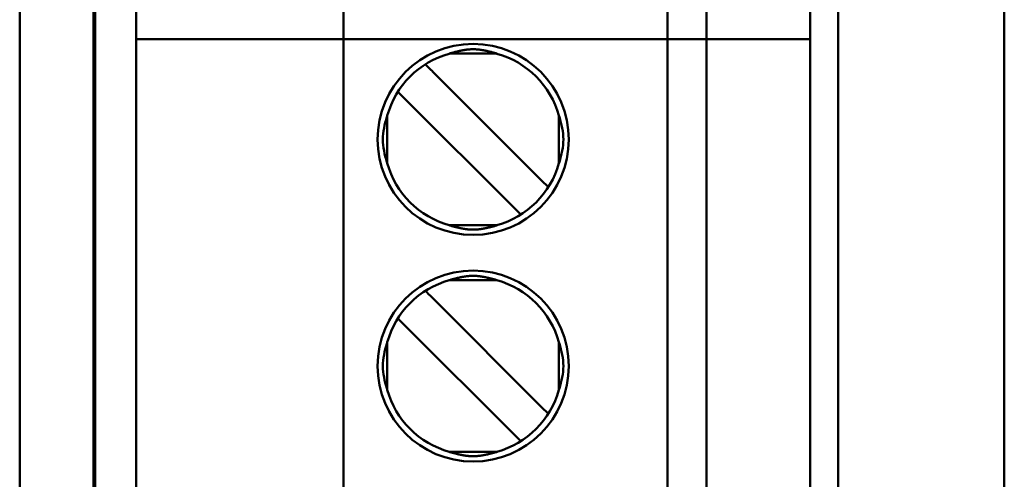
# Model space of a CAD drawing. Header units: inches. Extents: x 2.2 to 39.6, y -5.4 to 27.4.
# Tile 10 of 62: x 14.556 to 15.154, y 11.963 to 12.243. Entities that reach past the tile are written whole.
import ezdxf

# ---------------------------------------------------------------- set-up
doc = ezdxf.new("R2010")
doc.units = ezdxf.units.IN
doc.header["$MEASUREMENT"] = 0
doc.layers.add('Visible Edges(ANSI)', color=7, linetype='Continuous', lineweight=50)

msp = doc.modelspace()

# ---------------------------------------------------------------- linework, layer by layer
at = {"layer": 'Visible Edges(ANSI)'}
for p, q in [((14.55574, 11.54722), (14.55574, 14.71296)), ((14.60063, 11.63404), (14.60063, 12.84327)), ((14.6015, 12.84239), (14.6015, 11.63491)), ((15.05308, 12.81483), (15.05308, 11.66247)), ((15.15395, 11.6616), (15.15395, 12.81571)), ((14.6265, 12.78983), (14.6265, 12.23078)), ((14.75248, 12.78983), (14.75248, 12.23078)), ((14.94933, 12.23078), (14.94933, 12.78983)), ((14.97295, 12.23078), (14.97295, 12.78983)), ((15.03594, 12.78983), (15.03594, 12.23078)), ((14.6265, 12.23078), (14.62649, 11.68747)), ((14.63437, 12.23078), (14.6265, 12.23078)), ((14.6265, 12.23078), (14.63437, 12.23078)), ((14.63437, 12.23078), (14.75248, 12.23078)), ((14.75248, 12.23078), (14.63437, 12.23078)), ((14.76035, 12.23078), (14.75248, 12.23078)), ((14.75248, 12.23078), (14.76035, 12.23078)), ((14.75248, 12.23078), (14.75248, 11.68747)), ((14.76035, 12.23078), (14.94146, 12.23078)), ((14.94146, 12.23078), (14.76035, 12.23078)), ((14.94933, 12.23078), (14.94146, 12.23078)), ((14.94146, 12.23078), (14.94933, 12.23078)), ((14.94933, 12.23078), (14.97295, 12.23078)), ((14.97295, 12.23078), (14.94933, 12.23078)), ((14.94933, 11.68747), (14.94933, 12.23078)), ((14.97295, 12.23078), (15.02807, 12.23078)), ((15.02807, 12.23078), (14.97295, 12.23078)), ((14.97295, 11.68747), (14.97295, 12.23078)), ((15.03594, 12.23078), (15.02807, 12.23078)), ((15.02807, 12.23078), (15.03594, 12.23078)), ((15.03594, 12.23078), (15.03594, 11.68747)), ((14.84575, 12.22192), (14.81669, 12.22192)), ((14.87264, 12.14504), (14.80651, 12.21117)), ((14.7898, 12.19446), (14.78551, 12.19876)), ((14.7898, 12.19446), (14.85593, 12.12834)), ((14.77905, 12.15522), (14.77905, 12.18428)), ((14.88338, 12.15522), (14.88338, 12.18428)), ((14.87693, 12.14075), (14.87264, 12.14504)), ((14.86022, 12.12405), (14.85593, 12.12834)), ((14.81669, 12.11759), (14.84575, 12.11759)), ((14.84575, 12.08412), (14.81669, 12.08412)), ((14.87264, 12.00724), (14.80651, 12.07337)), ((14.7898, 12.05667), (14.78551, 12.06096)), ((14.7898, 12.05667), (14.85593, 11.99054)), ((14.77905, 12.01742), (14.77905, 12.04649)), ((14.88338, 12.01742), (14.88338, 12.04649)), ((14.87693, 12.00295), (14.87264, 12.00724)), ((14.86022, 11.98625), (14.85593, 11.99054)), ((14.81669, 11.97979), (14.84575, 11.97979))]:
    msp.add_line(p, q, dxfattribs=at)
for centre in [(14.83122, 12.16975), (14.83122, 12.03196)]:
    msp.add_circle(centre, 0.05807, dxfattribs=at)
for centre, start, end in [((14.83122, 12.16975), 105.49866, 164.50119), ((14.83122, 12.16975), 15.49866, 74.50119), ((14.83122, 12.16975), 195.49866, 254.50119), ((14.83122, 12.16975), 285.49866, 344.50119), ((14.83122, 12.03196), 105.49866, 164.50119), ((14.83122, 12.03196), 15.49866, 74.50119), ((14.83122, 12.03196), 195.49866, 254.50119), ((14.83122, 12.03196), 285.49866, 344.50119)]:
    msp.add_arc(centre, 0.05413, start, end, dxfattribs=at)
for centre, start_param, end_param in [((14.80657, 12.21111), 4.723288, 5.565872), ((14.80657, 12.07331), 4.724118, 5.567192)]:
    msp.add_ellipse(centre, major_axis=(-0.00578, 0.00578), ratio=0.00001, start_param=start_param, end_param=end_param, dxfattribs=at)
for points, knots in [([(14.81669, 12.22192), (14.81697, 12.222), (14.81724, 12.22208), (14.81752, 12.22216), (14.81779, 12.22224), (14.81806, 12.22232), (14.81833, 12.2224), (14.8186, 12.22247), (14.81887, 12.22255), (14.81913, 12.22262), (14.81939, 12.22269), (14.81965, 12.22276), (14.81991, 12.22283), (14.82016, 12.2229), (14.82042, 12.22297), (14.82067, 12.22303), (14.82092, 12.22309), (14.82117, 12.22316), (14.82141, 12.22322), (14.82166, 12.22328), (14.8219, 12.22334), (14.82214, 12.22339), (14.82238, 12.22345), (14.82262, 12.2235), (14.82286, 12.22355), (14.82309, 12.22361), (14.82332, 12.22366), (14.82355, 12.22371), (14.82378, 12.22375), (14.82401, 12.2238), (14.82423, 12.22385), (14.82446, 12.22389), (14.82468, 12.22393), (14.8249, 12.22397), (14.82512, 12.22401), (14.82533, 12.22405), (14.82555, 12.22409), (14.82576, 12.22412), (14.82597, 12.22416), (14.82618, 12.22419), (14.82639, 12.22422), (14.82659, 12.22425), (14.82679, 12.22428), (14.82699, 12.22431), (14.82719, 12.22434), (14.82739, 12.22436), (14.82759, 12.22438), (14.82778, 12.22441), (14.82797, 12.22443), (14.82816, 12.22445), (14.82835, 12.22447), (14.82854, 12.22448), (14.82872, 12.2245), (14.82891, 12.22451), (14.82909, 12.22453), (14.82927, 12.22454), (14.82945, 12.22455), (14.82963, 12.22456), (14.82981, 12.22457), (14.82999, 12.22458), (14.83017, 12.22459), (14.83034, 12.22459), (14.83052, 12.2246), (14.83069, 12.2246), (14.83087, 12.2246), (14.83104, 12.22461), (14.83122, 12.22461), (14.83139, 12.22461), (14.83157, 12.2246), (14.83174, 12.2246), (14.83192, 12.2246), (14.83209, 12.22459), (14.83227, 12.22459), (14.83245, 12.22458), (14.83262, 12.22457), (14.8328, 12.22456), (14.83298, 12.22455), (14.83316, 12.22454), (14.83335, 12.22453), (14.83353, 12.22451), (14.83371, 12.2245), (14.8339, 12.22448), (14.83409, 12.22447), (14.83427, 12.22445), (14.83447, 12.22443), (14.83466, 12.22441), (14.83485, 12.22438), (14.83505, 12.22436), (14.83524, 12.22434), (14.83544, 12.22431), (14.83564, 12.22428), (14.83585, 12.22425), (14.83605, 12.22422), (14.83626, 12.22419), (14.83647, 12.22416), (14.83668, 12.22412), (14.83689, 12.22409), (14.8371, 12.22405), (14.83732, 12.22401), (14.83754, 12.22397), (14.83776, 12.22393), (14.83798, 12.22389), (14.8382, 12.22385), (14.83843, 12.2238), (14.83865, 12.22375), (14.83888, 12.22371), (14.83911, 12.22366), (14.83935, 12.22361), (14.83958, 12.22355), (14.83982, 12.2235), (14.84005, 12.22345), (14.84029, 12.22339), (14.84054, 12.22334), (14.84078, 12.22328), (14.84102, 12.22322), (14.84127, 12.22316), (14.84152, 12.22309), (14.84177, 12.22303), (14.84202, 12.22297), (14.84227, 12.2229), (14.84253, 12.22283), (14.84279, 12.22276), (14.84305, 12.22269), (14.84331, 12.22262), (14.84357, 12.22255), (14.84384, 12.22247), (14.84411, 12.2224), (14.84438, 12.22232), (14.84465, 12.22224), (14.84492, 12.22216), (14.84519, 12.22208), (14.84547, 12.222), (14.84575, 12.22192)], [0, 0, 0, 0, 0.022727, 0.022727, 0.022727, 0.045455, 0.045455, 0.045455, 0.068182, 0.068182, 0.068182, 0.090909, 0.090909, 0.090909, 0.113636, 0.113636, 0.113636, 0.136364, 0.136364, 0.136364, 0.159091, 0.159091, 0.159091, 0.181818, 0.181818, 0.181818, 0.204545, 0.204545, 0.204545, 0.227273, 0.227273, 0.227273, 0.25, 0.25, 0.25, 0.272727, 0.272727, 0.272727, 0.295455, 0.295455, 0.295455, 0.318182, 0.318182, 0.318182, 0.340909, 0.340909, 0.340909, 0.363636, 0.363636, 0.363636, 0.386364, 0.386364, 0.386364, 0.409091, 0.409091, 0.409091, 0.431818, 0.431818, 0.431818, 0.454545, 0.454545, 0.454545, 0.477273, 0.477273, 0.477273, 0.5, 0.5, 0.5, 0.522727, 0.522727, 0.522727, 0.545455, 0.545455, 0.545455, 0.568182, 0.568182, 0.568182, 0.590909, 0.590909, 0.590909, 0.613636, 0.613636, 0.613636, 0.636364, 0.636364, 0.636364, 0.659091, 0.659091, 0.659091, 0.681818, 0.681818, 0.681818, 0.704545, 0.704545, 0.704545, 0.727273, 0.727273, 0.727273, 0.75, 0.75, 0.75, 0.772727, 0.772727, 0.772727, 0.795455, 0.795455, 0.795455, 0.818182, 0.818182, 0.818182, 0.840909, 0.840909, 0.840909, 0.863636, 0.863636, 0.863636, 0.886364, 0.886364, 0.886364, 0.909091, 0.909091, 0.909091, 0.931818, 0.931818, 0.931818, 0.954545, 0.954545, 0.954545, 0.977273, 0.977273, 0.977273, 1, 1, 1, 1]), ([(14.77905, 12.18428), (14.77897, 12.18402), (14.77889, 12.18375), (14.77748, 12.17891), (14.77637, 12.17432), (14.77637, 12.16975), (14.77637, 12.16519), (14.77748, 12.16059), (14.77889, 12.15576), (14.77897, 12.15549), (14.77905, 12.15522)], [0.45177369, 0.45177369, 0.45177369, 0.45177369, 0.45382463, 0.45382463, 0.48860114, 0.48860114, 0.48860114, 0.52337766, 0.52337766, 0.5254286, 0.5254286, 0.5254286, 0.5254286]), ([(14.88338, 12.18428), (14.88347, 12.18402), (14.88355, 12.18375), (14.88496, 12.17891), (14.88607, 12.17432), (14.88607, 12.16975), (14.88607, 12.16519), (14.88496, 12.16059), (14.88355, 12.15576), (14.88347, 12.15549), (14.88338, 12.15522)], [-0.03682745, -0.03682745, -0.03682745, -0.03682745, -0.03477651, -0.03477651, 0, 0, 0, 0.03477651, 0.03477651, 0.03682745, 0.03682745, 0.03682745, 0.03682745]), ([(14.84575, 12.11759), (14.84547, 12.1175), (14.84519, 12.11742), (14.84492, 12.11734), (14.84465, 12.11726), (14.84438, 12.11718), (14.84411, 12.11711), (14.84384, 12.11703), (14.84357, 12.11696), (14.84331, 12.11688), (14.84305, 12.11681), (14.84279, 12.11674), (14.84253, 12.11667), (14.84227, 12.1166), (14.84202, 12.11654), (14.84177, 12.11647), (14.84152, 12.11641), (14.84127, 12.11635), (14.84102, 12.11629), (14.84078, 12.11623), (14.84054, 12.11617), (14.84029, 12.11611), (14.84005, 12.11606), (14.83982, 12.116), (14.83958, 12.11595), (14.83935, 12.1159), (14.83911, 12.11585), (14.83888, 12.1158), (14.83866, 12.11575), (14.83843, 12.1157), (14.8382, 12.11566), (14.83798, 12.11561), (14.83776, 12.11557), (14.83754, 12.11553), (14.83732, 12.11549), (14.8371, 12.11545), (14.83689, 12.11542), (14.83668, 12.11538), (14.83647, 12.11535), (14.83626, 12.11531), (14.83605, 12.11528), (14.83585, 12.11525), (14.83565, 12.11522), (14.83544, 12.11519), (14.83525, 12.11517), (14.83505, 12.11514), (14.83485, 12.11512), (14.83466, 12.1151), (14.83447, 12.11508), (14.83428, 12.11506), (14.83409, 12.11504), (14.8339, 12.11502), (14.83371, 12.115), (14.83353, 12.11499), (14.83335, 12.11498), (14.83317, 12.11496), (14.83298, 12.11495), (14.83281, 12.11494), (14.83263, 12.11493), (14.83245, 12.11492), (14.83227, 12.11492), (14.83209, 12.11491), (14.83192, 12.11491), (14.83174, 12.1149), (14.83157, 12.1149), (14.83139, 12.1149), (14.83122, 12.1149), (14.83104, 12.1149), (14.83087, 12.1149), (14.83069, 12.1149), (14.83052, 12.11491), (14.83034, 12.11491), (14.83016, 12.11492), (14.82999, 12.11492), (14.82981, 12.11493), (14.82963, 12.11494), (14.82945, 12.11495), (14.82927, 12.11496), (14.82909, 12.11498), (14.8289, 12.11499), (14.82872, 12.115), (14.82853, 12.11502), (14.82835, 12.11504), (14.82816, 12.11506), (14.82797, 12.11508), (14.82778, 12.1151), (14.82758, 12.11512), (14.82739, 12.11514), (14.82719, 12.11517), (14.82699, 12.1152), (14.82679, 12.11522), (14.82659, 12.11525), (14.82638, 12.11528), (14.82618, 12.11531), (14.82597, 12.11535), (14.82576, 12.11538), (14.82555, 12.11542), (14.82533, 12.11545), (14.82512, 12.11549), (14.8249, 12.11553), (14.82468, 12.11557), (14.82446, 12.11561), (14.82423, 12.11566), (14.82401, 12.1157), (14.82378, 12.11575), (14.82355, 12.1158), (14.82332, 12.11585), (14.82309, 12.1159), (14.82285, 12.11595), (14.82262, 12.116), (14.82238, 12.11606), (14.82214, 12.11611), (14.8219, 12.11617), (14.82166, 12.11623), (14.82141, 12.11629), (14.82117, 12.11635), (14.82092, 12.11641), (14.82067, 12.11647), (14.82042, 12.11654), (14.82016, 12.11661), (14.81991, 12.11667), (14.81965, 12.11674), (14.81939, 12.11681), (14.81913, 12.11688), (14.81887, 12.11696), (14.8186, 12.11703), (14.81833, 12.11711), (14.81806, 12.11718), (14.81779, 12.11726), (14.81752, 12.11734), (14.81724, 12.11742), (14.81697, 12.1175), (14.81669, 12.11759)], [0, 0, 0, 0, 0.022727, 0.022727, 0.022727, 0.045455, 0.045455, 0.045455, 0.068182, 0.068182, 0.068182, 0.090909, 0.090909, 0.090909, 0.113636, 0.113636, 0.113636, 0.136364, 0.136364, 0.136364, 0.159091, 0.159091, 0.159091, 0.181818, 0.181818, 0.181818, 0.204545, 0.204545, 0.204545, 0.227273, 0.227273, 0.227273, 0.25, 0.25, 0.25, 0.272727, 0.272727, 0.272727, 0.295455, 0.295455, 0.295455, 0.318182, 0.318182, 0.318182, 0.340909, 0.340909, 0.340909, 0.363636, 0.363636, 0.363636, 0.386364, 0.386364, 0.386364, 0.409091, 0.409091, 0.409091, 0.431818, 0.431818, 0.431818, 0.454545, 0.454545, 0.454545, 0.477273, 0.477273, 0.477273, 0.5, 0.5, 0.5, 0.522727, 0.522727, 0.522727, 0.545455, 0.545455, 0.545455, 0.568182, 0.568182, 0.568182, 0.590909, 0.590909, 0.590909, 0.613636, 0.613636, 0.613636, 0.636364, 0.636364, 0.636364, 0.659091, 0.659091, 0.659091, 0.681818, 0.681818, 0.681818, 0.704545, 0.704545, 0.704545, 0.727273, 0.727273, 0.727273, 0.75, 0.75, 0.75, 0.772727, 0.772727, 0.772727, 0.795455, 0.795455, 0.795455, 0.818182, 0.818182, 0.818182, 0.840909, 0.840909, 0.840909, 0.863636, 0.863636, 0.863636, 0.886364, 0.886364, 0.886364, 0.909091, 0.909091, 0.909091, 0.931818, 0.931818, 0.931818, 0.954545, 0.954545, 0.954545, 0.977273, 0.977273, 0.977273, 1, 1, 1, 1]), ([(14.81669, 12.08412), (14.81697, 12.08421), (14.81724, 12.08429), (14.81752, 12.08437), (14.81779, 12.08445), (14.81806, 12.08453), (14.81833, 12.0846), (14.8186, 12.08468), (14.81887, 12.08475), (14.81913, 12.08483), (14.81939, 12.0849), (14.81965, 12.08497), (14.81991, 12.08504), (14.82016, 12.0851), (14.82042, 12.08517), (14.82067, 12.08523), (14.82092, 12.0853), (14.82117, 12.08536), (14.82141, 12.08542), (14.82166, 12.08548), (14.8219, 12.08554), (14.82214, 12.0856), (14.82238, 12.08565), (14.82262, 12.08571), (14.82286, 12.08576), (14.82309, 12.08581), (14.82332, 12.08586), (14.82355, 12.08591), (14.82378, 12.08596), (14.82401, 12.08601), (14.82423, 12.08605), (14.82446, 12.08609), (14.82468, 12.08614), (14.8249, 12.08618), (14.82512, 12.08622), (14.82533, 12.08626), (14.82555, 12.08629), (14.82576, 12.08633), (14.82597, 12.08636), (14.82618, 12.0864), (14.82639, 12.08643), (14.82659, 12.08646), (14.82679, 12.08649), (14.82699, 12.08651), (14.82719, 12.08654), (14.82739, 12.08656), (14.82759, 12.08659), (14.82778, 12.08661), (14.82797, 12.08663), (14.82816, 12.08665), (14.82835, 12.08667), (14.82854, 12.08669), (14.82872, 12.0867), (14.82891, 12.08672), (14.82909, 12.08673), (14.82927, 12.08675), (14.82945, 12.08676), (14.82963, 12.08677), (14.82981, 12.08678), (14.82999, 12.08678), (14.83017, 12.08679), (14.83034, 12.0868), (14.83052, 12.0868), (14.83069, 12.08681), (14.83087, 12.08681), (14.83104, 12.08681), (14.83122, 12.08681), (14.83139, 12.08681), (14.83157, 12.08681), (14.83174, 12.08681), (14.83192, 12.0868), (14.83209, 12.0868), (14.83227, 12.08679), (14.83245, 12.08678), (14.83262, 12.08678), (14.8328, 12.08677), (14.83298, 12.08676), (14.83316, 12.08675), (14.83335, 12.08673), (14.83353, 12.08672), (14.83371, 12.0867), (14.8339, 12.08669), (14.83409, 12.08667), (14.83427, 12.08665), (14.83447, 12.08663), (14.83466, 12.08661), (14.83485, 12.08659), (14.83505, 12.08657), (14.83524, 12.08654), (14.83544, 12.08651), (14.83564, 12.08649), (14.83585, 12.08646), (14.83605, 12.08643), (14.83626, 12.0864), (14.83647, 12.08636), (14.83668, 12.08633), (14.83689, 12.08629), (14.8371, 12.08626), (14.83732, 12.08622), (14.83754, 12.08618), (14.83776, 12.08614), (14.83798, 12.08609), (14.8382, 12.08605), (14.83843, 12.08601), (14.83865, 12.08596), (14.83888, 12.08591), (14.83911, 12.08586), (14.83935, 12.08581), (14.83958, 12.08576), (14.83982, 12.08571), (14.84005, 12.08565), (14.84029, 12.0856), (14.84054, 12.08554), (14.84078, 12.08548), (14.84102, 12.08542), (14.84127, 12.08536), (14.84152, 12.0853), (14.84177, 12.08523), (14.84202, 12.08517), (14.84227, 12.0851), (14.84253, 12.08504), (14.84279, 12.08497), (14.84305, 12.0849), (14.84331, 12.08483), (14.84357, 12.08475), (14.84384, 12.08468), (14.84411, 12.0846), (14.84438, 12.08453), (14.84465, 12.08445), (14.84492, 12.08437), (14.84519, 12.08429), (14.84547, 12.08421), (14.84575, 12.08412)], [0, 0, 0, 0, 0.022727, 0.022727, 0.022727, 0.045455, 0.045455, 0.045455, 0.068182, 0.068182, 0.068182, 0.090909, 0.090909, 0.090909, 0.113636, 0.113636, 0.113636, 0.136364, 0.136364, 0.136364, 0.159091, 0.159091, 0.159091, 0.181818, 0.181818, 0.181818, 0.204545, 0.204545, 0.204545, 0.227273, 0.227273, 0.227273, 0.25, 0.25, 0.25, 0.272727, 0.272727, 0.272727, 0.295455, 0.295455, 0.295455, 0.318182, 0.318182, 0.318182, 0.340909, 0.340909, 0.340909, 0.363636, 0.363636, 0.363636, 0.386364, 0.386364, 0.386364, 0.409091, 0.409091, 0.409091, 0.431818, 0.431818, 0.431818, 0.454545, 0.454545, 0.454545, 0.477273, 0.477273, 0.477273, 0.5, 0.5, 0.5, 0.522727, 0.522727, 0.522727, 0.545455, 0.545455, 0.545455, 0.568182, 0.568182, 0.568182, 0.590909, 0.590909, 0.590909, 0.613636, 0.613636, 0.613636, 0.636364, 0.636364, 0.636364, 0.659091, 0.659091, 0.659091, 0.681818, 0.681818, 0.681818, 0.704545, 0.704545, 0.704545, 0.727273, 0.727273, 0.727273, 0.75, 0.75, 0.75, 0.772727, 0.772727, 0.772727, 0.795455, 0.795455, 0.795455, 0.818182, 0.818182, 0.818182, 0.840909, 0.840909, 0.840909, 0.863636, 0.863636, 0.863636, 0.886364, 0.886364, 0.886364, 0.909091, 0.909091, 0.909091, 0.931818, 0.931818, 0.931818, 0.954545, 0.954545, 0.954545, 0.977273, 0.977273, 0.977273, 1, 1, 1, 1]), ([(14.77905, 12.04649), (14.77897, 12.04622), (14.77889, 12.04595), (14.77748, 12.04112), (14.77637, 12.03652), (14.77637, 12.03196), (14.77637, 12.02739), (14.77748, 12.0228), (14.77889, 12.01796), (14.77897, 12.01769), (14.77905, 12.01742)], [0.45177369, 0.45177369, 0.45177369, 0.45177369, 0.45382463, 0.45382463, 0.48860114, 0.48860114, 0.48860114, 0.52337766, 0.52337766, 0.5254286, 0.5254286, 0.5254286, 0.5254286]), ([(14.88338, 12.04649), (14.88347, 12.04622), (14.88354, 12.04595), (14.88496, 12.04112), (14.88607, 12.03652), (14.88607, 12.03196), (14.88607, 12.02739), (14.88496, 12.0228), (14.88354, 12.01796), (14.88347, 12.01769), (14.88338, 12.01742)], [-0.03682745, -0.03682745, -0.03682745, -0.03682745, -0.03477651, -0.03477651, 0, 0, 0, 0.03477651, 0.03477651, 0.03682745, 0.03682745, 0.03682745, 0.03682745]), ([(14.84575, 11.97979), (14.84547, 11.97971), (14.84519, 11.97963), (14.84492, 11.97955), (14.84465, 11.97947), (14.84437, 11.97939), (14.84411, 11.97931), (14.84384, 11.97924), (14.84357, 11.97916), (14.84331, 11.97909), (14.84305, 11.97902), (14.84279, 11.97895), (14.84253, 11.97888), (14.84227, 11.97881), (14.84202, 11.97874), (14.84177, 11.97868), (14.84152, 11.97861), (14.84127, 11.97855), (14.84102, 11.97849), (14.84078, 11.97843), (14.84053, 11.97837), (14.84029, 11.97832), (14.84005, 11.97826), (14.83982, 11.97821), (14.83958, 11.97815), (14.83935, 11.9781), (14.83911, 11.97805), (14.83888, 11.978), (14.83865, 11.97795), (14.83843, 11.97791), (14.8382, 11.97786), (14.83798, 11.97782), (14.83776, 11.97778), (14.83754, 11.97774), (14.83732, 11.9777), (14.8371, 11.97766), (14.83689, 11.97762), (14.83668, 11.97759), (14.83647, 11.97755), (14.83626, 11.97752), (14.83605, 11.97749), (14.83585, 11.97746), (14.83565, 11.97743), (14.83544, 11.9774), (14.83525, 11.97737), (14.83505, 11.97735), (14.83485, 11.97732), (14.83466, 11.9773), (14.83447, 11.97728), (14.83428, 11.97726), (14.83409, 11.97724), (14.8339, 11.97723), (14.83371, 11.97721), (14.83353, 11.97719), (14.83335, 11.97718), (14.83317, 11.97717), (14.83298, 11.97716), (14.83281, 11.97715), (14.83263, 11.97714), (14.83245, 11.97713), (14.83227, 11.97712), (14.83209, 11.97712), (14.83192, 11.97711), (14.83174, 11.97711), (14.83157, 11.9771), (14.83139, 11.9771), (14.83122, 11.9771), (14.83104, 11.9771), (14.83087, 11.9771), (14.83069, 11.97711), (14.83052, 11.97711), (14.83034, 11.97712), (14.83016, 11.97712), (14.82999, 11.97713), (14.82981, 11.97714), (14.82963, 11.97715), (14.82945, 11.97716), (14.82927, 11.97717), (14.82909, 11.97718), (14.8289, 11.97719), (14.82872, 11.97721), (14.82853, 11.97723), (14.82835, 11.97724), (14.82816, 11.97726), (14.82797, 11.97728), (14.82778, 11.9773), (14.82758, 11.97733), (14.82739, 11.97735), (14.82719, 11.97737), (14.82699, 11.9774), (14.82679, 11.97743), (14.82659, 11.97746), (14.82638, 11.97749), (14.82618, 11.97752), (14.82597, 11.97755), (14.82576, 11.97759), (14.82555, 11.97762), (14.82533, 11.97766), (14.82512, 11.9777), (14.8249, 11.97774), (14.82468, 11.97778), (14.82446, 11.97782), (14.82423, 11.97786), (14.82401, 11.97791), (14.82378, 11.97795), (14.82355, 11.978), (14.82332, 11.97805), (14.82309, 11.9781), (14.82285, 11.97815), (14.82262, 11.97821), (14.82238, 11.97826), (14.82214, 11.97832), (14.8219, 11.97837), (14.82166, 11.97843), (14.82141, 11.97849), (14.82117, 11.97855), (14.82092, 11.97862), (14.82067, 11.97868), (14.82042, 11.97874), (14.82016, 11.97881), (14.81991, 11.97888), (14.81965, 11.97895), (14.81939, 11.97902), (14.81913, 11.97909), (14.81887, 11.97916), (14.8186, 11.97924), (14.81833, 11.97931), (14.81806, 11.97939), (14.81779, 11.97947), (14.81752, 11.97955), (14.81724, 11.97963), (14.81697, 11.97971), (14.81669, 11.97979)], [0, 0, 0, 0, 0.022727, 0.022727, 0.022727, 0.045455, 0.045455, 0.045455, 0.068182, 0.068182, 0.068182, 0.090909, 0.090909, 0.090909, 0.113636, 0.113636, 0.113636, 0.136364, 0.136364, 0.136364, 0.159091, 0.159091, 0.159091, 0.181818, 0.181818, 0.181818, 0.204545, 0.204545, 0.204545, 0.227273, 0.227273, 0.227273, 0.25, 0.25, 0.25, 0.272727, 0.272727, 0.272727, 0.295455, 0.295455, 0.295455, 0.318182, 0.318182, 0.318182, 0.340909, 0.340909, 0.340909, 0.363636, 0.363636, 0.363636, 0.386364, 0.386364, 0.386364, 0.409091, 0.409091, 0.409091, 0.431818, 0.431818, 0.431818, 0.454545, 0.454545, 0.454545, 0.477273, 0.477273, 0.477273, 0.5, 0.5, 0.5, 0.522727, 0.522727, 0.522727, 0.545455, 0.545455, 0.545455, 0.568182, 0.568182, 0.568182, 0.590909, 0.590909, 0.590909, 0.613636, 0.613636, 0.613636, 0.636364, 0.636364, 0.636364, 0.659091, 0.659091, 0.659091, 0.681818, 0.681818, 0.681818, 0.704545, 0.704545, 0.704545, 0.727273, 0.727273, 0.727273, 0.75, 0.75, 0.75, 0.772727, 0.772727, 0.772727, 0.795455, 0.795455, 0.795455, 0.818182, 0.818182, 0.818182, 0.840909, 0.840909, 0.840909, 0.863636, 0.863636, 0.863636, 0.886364, 0.886364, 0.886364, 0.909091, 0.909091, 0.909091, 0.931818, 0.931818, 0.931818, 0.954545, 0.954545, 0.954545, 0.977273, 0.977273, 0.977273, 1, 1, 1, 1])]:
    msp.add_open_spline(points, degree=3, knots=knots, dxfattribs=at)

doc.saveas('drawing.dxf')
